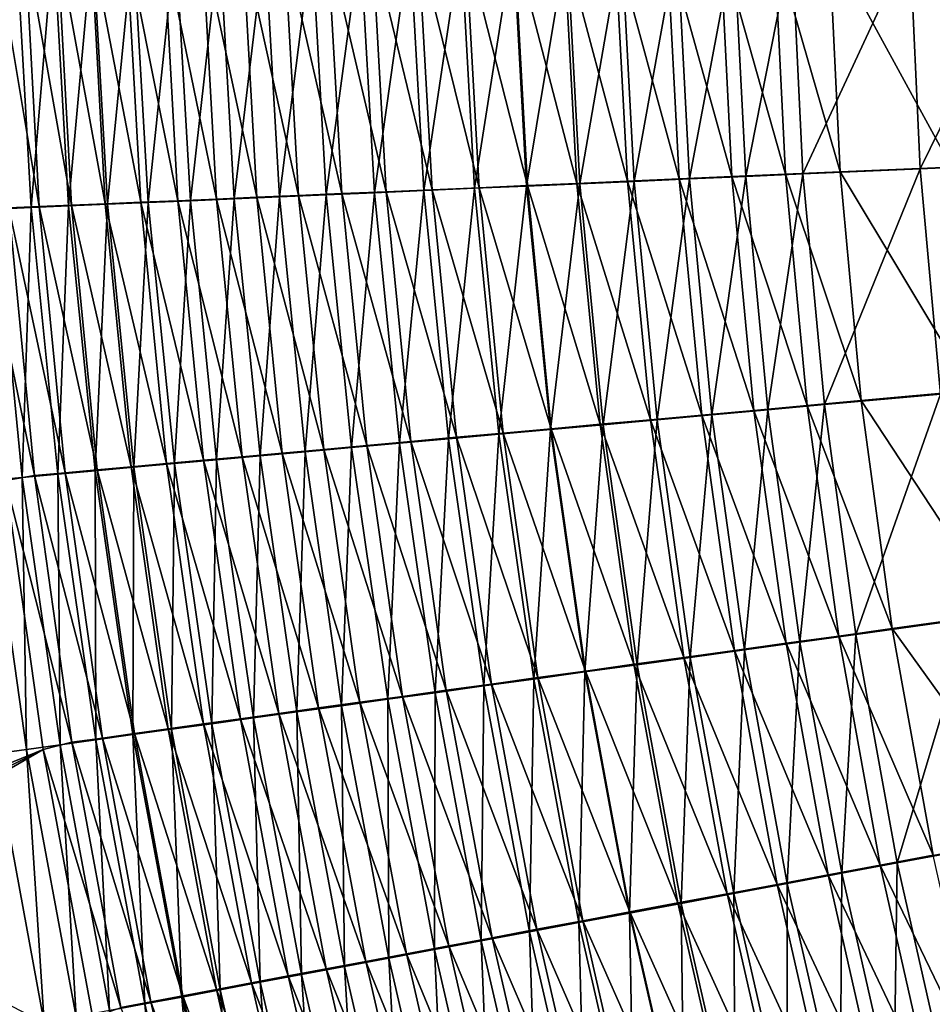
# Model space of a CAD drawing. Header units: metres. Extents: x -900 to 900, y -400 to 400.
# Tile 38 of 243: x -612 to -582, y -124 to -91. Entities that reach past the tile are written whole.
import ezdxf

# ---------------------------------------------------------------- set-up
doc = ezdxf.new("R2010")
doc.units = ezdxf.units.M

msp = doc.modelspace()

# ---------------------------------------------------------------- linework, layer by layer
at = {"layer": 'top'}
for points in [[(-611.748474, -97.157616, -461.339203), (-613.222351, -88.334953, -459.182892), (-612.755432, -97.200462, -459.620819)], [(-612.219482, -88.340233, -460.927124), (-613.222351, -88.334953, -459.182892), (-611.748474, -97.157616, -461.339203)], [(-613.188843, -97.236794, -464.669952), (-612.505981, -88.351822, -466.018188), (-612.011658, -97.186394, -466.402863)], [(-612.011658, -97.186394, -466.402863), (-612.505981, -88.351822, -466.018188), (-611.273193, -88.357323, -467.734375)], [(-611.158447, -88.345512, -462.636536), (-612.219482, -88.340233, -460.927124), (-610.683899, -97.112198, -463.024475)], [(-610.683899, -97.112198, -463.024475), (-612.219482, -88.340233, -460.927124), (-611.748474, -97.157616, -461.339203)], [(-612.011658, -97.186394, -466.402863), (-611.273193, -88.357323, -467.734375), (-610.777039, -97.133423, -468.096436)], [(-610.777039, -97.133423, -468.096436), (-611.273193, -88.357323, -467.734375), (-609.983215, -88.362785, -469.408051)], [(-610.040344, -88.350761, -464.309235), (-611.158447, -88.345512, -462.636536), (-609.563049, -97.064262, -464.674469)], [(-609.563049, -97.064262, -464.674469), (-611.158447, -88.345512, -462.636536), (-610.683899, -97.112198, -463.024475)], [(-610.777039, -97.133423, -468.096436), (-609.983215, -88.362785, -469.408051), (-609.486389, -97.077927, -469.748352)], [(-608.866516, -88.355995, -465.943298), (-610.040344, -88.350761, -464.309235), (-608.387512, -97.013863, -466.286987)], [(-608.387512, -97.013863, -466.286987), (-610.040344, -88.350761, -464.309235), (-609.563049, -97.064262, -464.674469)], [(-609.486389, -97.077927, -469.748352), (-609.983215, -88.362785, -469.408051), (-608.637512, -88.36821, -471.037292)], [(-609.486389, -97.077927, -469.748352), (-608.637512, -88.36821, -471.037292), (-608.141357, -97.019974, -471.356354)], [(-607.638245, -88.361198, -467.536865), (-608.866516, -88.355995, -465.943298), (-607.15863, -96.961075, -467.859894)], [(-607.15863, -96.961075, -467.859894), (-608.866516, -88.355995, -465.943298), (-608.387512, -97.013863, -466.286987)], [(-608.141357, -97.019974, -471.356354), (-608.637512, -88.36821, -471.037292), (-607.237732, -88.373589, -472.62027)], [(-608.141357, -97.019974, -471.356354), (-607.237732, -88.373589, -472.62027), (-606.743469, -96.959625, -472.918091)], [(-605.877991, -96.905945, -469.39093), (-606.356995, -88.366364, -469.088135), (-607.638245, -88.361198, -467.536865)], [(-605.877991, -96.905945, -469.39093), (-607.638245, -88.361198, -467.536865), (-607.15863, -96.961075, -467.859894)], [(-606.743469, -96.959625, -472.918091), (-607.237732, -88.373589, -472.62027), (-605.7854, -88.378922, -474.155121)], [(-606.743469, -96.959625, -472.918091), (-605.7854, -88.378922, -474.155121), (-605.294189, -96.896957, -474.431458)], [(-604.546936, -96.848549, -470.877991), (-606.356995, -88.366364, -469.088135), (-605.877991, -96.905945, -469.39093)], [(-604.546936, -96.848549, -470.877991), (-605.02417, -88.37149, -470.595337), (-606.356995, -88.366364, -469.088135)], [(-605.294189, -96.896957, -474.431458), (-605.7854, -88.378922, -474.155121), (-604.282104, -88.384193, -475.640198)], [(-605.294189, -96.896957, -474.431458), (-604.282104, -88.384193, -475.640198), (-603.79541, -96.832031, -475.894897)], [(-603.167114, -96.788933, -472.318939), (-605.02417, -88.37149, -470.595337), (-604.546936, -96.848549, -470.877991)], [(-603.167114, -96.788933, -472.318939), (-603.641357, -88.376564, -472.056763), (-605.02417, -88.37149, -470.595337)], [(-603.79541, -96.832031, -475.894897), (-604.282104, -88.384193, -475.640198), (-602.729614, -88.389412, -477.07373)], [(-603.79541, -96.832031, -475.894897), (-602.729614, -88.389412, -477.07373), (-602.248901, -96.764931, -477.307037)], [(-601.740051, -96.72718, -473.712372), (-603.641357, -88.376564, -472.056763), (-603.167114, -96.788933, -472.318939)], [(-601.740051, -96.72718, -473.712372), (-602.210022, -88.381584, -473.470764), (-603.641357, -88.376564, -472.056763)], [(-602.248901, -96.764931, -477.307037), (-602.729614, -88.389412, -477.07373), (-601.129761, -88.394554, -478.454132)], [(-602.248901, -96.764931, -477.307037), (-601.129761, -88.394554, -478.454132), (-600.656311, -96.695732, -478.666443)], [(-600.267456, -96.663353, -475.056946), (-602.210022, -88.381584, -473.470764), (-601.740051, -96.72718, -473.712372)], [(-600.267456, -96.663353, -475.056946), (-600.731873, -88.386551, -474.835693), (-602.210022, -88.381584, -473.470764)], [(-600.656311, -96.695732, -478.666443), (-601.129761, -88.394554, -478.454132), (-599.484192, -88.399628, -479.779846)], [(-598.75116, -96.597527, -476.351318), (-600.731873, -88.386551, -474.835693), (-600.267456, -96.663353, -475.056946)], [(-599.208496, -88.391449, -476.150055), (-600.731873, -88.386551, -474.835693), (-598.75116, -96.597527, -476.351318)], [(-600.656311, -96.695732, -478.666443), (-599.484192, -88.399628, -479.779846), (-599.019592, -96.624504, -479.971741)], [(-599.019592, -96.624504, -479.971741), (-599.484192, -88.399628, -479.779846), (-597.794922, -88.404617, -481.049316)], [(-597.192749, -96.529778, -477.594177), (-597.641724, -88.396278, -477.412292), (-599.208496, -88.391449, -476.150055)], [(-597.192749, -96.529778, -477.594177), (-599.208496, -88.391449, -476.150055), (-598.75116, -96.597527, -476.351318)], [(-599.019592, -96.624504, -479.971741), (-597.794922, -88.404617, -481.049316), (-597.340454, -96.551323, -481.221558)], [(-597.340454, -96.551323, -481.221558), (-597.794922, -88.404617, -481.049316), (-596.063843, -88.409531, -482.261169)], [(-595.593933, -96.460167, -478.78421), (-597.641724, -88.396278, -477.412292), (-597.192749, -96.529778, -477.594177)], [(-595.593933, -96.460167, -478.78421), (-596.033325, -88.401031, -478.621033), (-597.641724, -88.396278, -477.412292)], [(-597.340454, -96.551323, -481.221558), (-596.063843, -88.409531, -482.261169), (-595.620728, -96.476257, -482.414459)], [(-595.620728, -96.476257, -482.414459), (-596.063843, -88.409531, -482.261169), (-594.292908, -88.414345, -483.41394)], [(-593.956482, -96.388771, -479.920044), (-596.033325, -88.401031, -478.621033), (-595.593933, -96.460167, -478.78421)], [(-593.956482, -96.388771, -479.920044), (-594.385071, -88.405708, -479.774872), (-596.033325, -88.401031, -478.621033)], [(-595.620728, -96.476257, -482.414459), (-594.292908, -88.414345, -483.41394), (-593.862122, -96.399399, -483.549072)], [(-592.282104, -96.315659, -481.000366), (-594.385071, -88.405708, -479.774872), (-593.956482, -96.388771, -479.920044)], [(-592.282104, -96.315659, -481.000366), (-592.698853, -88.410294, -480.872498), (-594.385071, -88.405708, -479.774872)], [(-593.862122, -96.399399, -483.549072), (-594.292908, -88.414345, -483.41394), (-592.484131, -88.419067, -484.506409)], [(-593.862122, -96.399399, -483.549072), (-592.484131, -88.419067, -484.506409), (-592.066589, -96.320808, -484.624084)], [(-590.572449, -96.240913, -482.023956), (-592.698853, -88.410294, -480.872498), (-592.282104, -96.315659, -481.000366)], [(-590.572449, -96.240913, -482.023956), (-590.976624, -88.414787, -481.912659), (-592.698853, -88.410294, -480.872498)], [(-592.066589, -96.320808, -484.624084), (-592.484131, -88.419067, -484.506409), (-590.639526, -88.423683, -485.537262)], [(-592.066589, -96.320808, -484.624084), (-590.639526, -88.423683, -485.537262), (-590.236023, -96.240585, -485.638397)], [(-588.829468, -96.164604, -482.989746), (-590.976624, -88.414787, -481.912659), (-590.572449, -96.240913, -482.023956)], [(-588.829468, -96.164604, -482.989746), (-589.220337, -88.419182, -482.894196), (-590.976624, -88.414787, -481.912659)], [(-590.236023, -96.240585, -485.638397), (-590.639526, -88.423683, -485.537262), (-588.76123, -88.428192, -486.505371)], [(-590.236023, -96.240585, -485.638397), (-588.76123, -88.428192, -486.505371), (-588.372498, -96.158806, -486.591064)], [(-587.055115, -96.086823, -483.896851), (-589.220337, -88.419182, -482.894196), (-588.829468, -96.164604, -482.989746)], [(-587.055115, -96.086823, -483.896851), (-587.431885, -88.423477, -483.815979), (-589.220337, -88.419182, -482.894196)], [(-588.372498, -96.158806, -486.591064), (-588.76123, -88.428192, -486.505371), (-586.851379, -88.432594, -487.409637)], [(-588.372498, -96.158806, -486.591064), (-586.851379, -88.432594, -487.409637), (-586.478088, -96.075562, -487.48111)], [(-585.251343, -96.007637, -484.744293), (-587.431885, -88.423477, -483.815979), (-587.055115, -96.086823, -483.896851)], [(-585.251343, -96.007637, -484.744293), (-585.613464, -88.427666, -484.676941), (-587.431885, -88.423477, -483.815979)], [(-586.478088, -96.075562, -487.48111), (-586.851379, -88.432594, -487.409637), (-582.945679, -88.44104, -489.022522)], [(-586.478088, -96.075562, -487.48111), (-582.945679, -88.44104, -489.022522), (-582.604614, -95.905014, -489.069244)], [(-581.563232, -95.845436, -486.256439), (-585.613464, -88.427666, -484.676941), (-585.251343, -96.007637, -484.744293)], [(-581.563232, -95.845436, -486.256439), (-581.894714, -88.435707, -486.212646), (-585.613464, -88.427666, -484.676941)], [(-582.604614, -95.905014, -489.069244), (-582.945679, -88.44104, -489.022522), (-578.940186, -88.448975, -490.368622)], [(-582.604614, -95.905014, -489.069244), (-578.940186, -88.448975, -490.368622), (-578.632019, -95.72966, -490.394928)], [(-581.931702, -103.360077, -489.114227), (-582.604614, -95.905014, -489.069244), (-578.632019, -95.72966, -490.394928)], [(-586.341492, -103.740273, -483.972229), (-587.055115, -96.086823, -483.896851), (-588.829468, -96.164604, -482.989746)], [(-587.644653, -103.879082, -486.670746), (-588.372498, -96.158806, -486.591064), (-586.478088, -96.075562, -487.48111)], [(-587.644653, -103.879082, -486.670746), (-586.478088, -96.075562, -487.48111), (-585.767822, -103.708626, -487.54834)], [(-584.554443, -103.57814, -484.807861), (-585.251343, -96.007637, -484.744293), (-587.055115, -96.086823, -483.896851)], [(-584.554443, -103.57814, -484.807861), (-587.055115, -96.086823, -483.896851), (-586.341492, -103.740273, -483.972229)], [(-585.767822, -103.708626, -487.54834), (-586.478088, -96.075562, -487.48111), (-582.604614, -95.905014, -489.069244)], [(-585.767822, -103.708626, -487.54834), (-582.604614, -95.905014, -489.069244), (-581.931702, -103.360077, -489.114227)], [(-580.901794, -103.246628, -486.298828), (-581.563232, -95.845436, -486.256439), (-585.251343, -96.007637, -484.744293)], [(-580.901794, -103.246628, -486.298828), (-585.251343, -96.007637, -484.744293), (-584.554443, -103.57814, -484.807861)], [(-594.830444, -104.531326, -482.551971), (-595.620728, -96.476257, -482.414459), (-593.862122, -96.399399, -483.549072)], [(-593.183472, -104.360664, -480.050446), (-593.956482, -96.388771, -479.920044), (-595.593933, -96.460167, -478.78421)], [(-594.830444, -104.531326, -482.551971), (-593.862122, -96.399399, -483.549072), (-593.086182, -104.373055, -483.67099)], [(-591.522705, -104.210114, -481.115936), (-592.282104, -96.315659, -481.000366), (-593.956482, -96.388771, -479.920044)], [(-591.522705, -104.210114, -481.115936), (-593.956482, -96.388771, -479.920044), (-593.183472, -104.360664, -480.050446)], [(-593.086182, -104.373055, -483.67099), (-593.862122, -96.399399, -483.549072), (-592.066589, -96.320808, -484.624084)], [(-593.086182, -104.373055, -483.67099), (-592.066589, -96.320808, -484.624084), (-591.305847, -104.211472, -484.73111)], [(-589.827515, -104.056427, -482.125366), (-590.572449, -96.240913, -482.023956), (-592.282104, -96.315659, -481.000366)], [(-589.827515, -104.056427, -482.125366), (-592.282104, -96.315659, -481.000366), (-591.522705, -104.210114, -481.115936)], [(-591.305847, -104.211472, -484.73111), (-592.066589, -96.320808, -484.624084), (-590.236023, -96.240585, -485.638397)], [(-591.305847, -104.211472, -484.73111), (-590.236023, -96.240585, -485.638397), (-589.491333, -104.046753, -485.731354)], [(-588.099792, -103.899757, -483.077789), (-588.829468, -96.164604, -482.989746), (-590.572449, -96.240913, -482.023956)], [(-588.099792, -103.899757, -483.077789), (-590.572449, -96.240913, -482.023956), (-589.827515, -104.056427, -482.125366)], [(-589.491333, -104.046753, -485.731354), (-590.236023, -96.240585, -485.638397), (-588.372498, -96.158806, -486.591064)], [(-589.491333, -104.046753, -485.731354), (-588.372498, -96.158806, -486.591064), (-587.644653, -103.879082, -486.670746)], [(-586.341492, -103.740273, -483.972229), (-588.829468, -96.164604, -482.989746), (-588.099792, -103.899757, -483.077789)], [(-602.948303, -105.267609, -476.120331), (-603.79541, -96.832031, -475.894897), (-602.248901, -96.764931, -477.307037)], [(-600.912964, -105.061005, -473.926422), (-601.740051, -96.72718, -473.712372), (-603.167114, -96.788933, -472.318939)], [(-602.948303, -105.267609, -476.120331), (-602.248901, -96.764931, -477.307037), (-601.411011, -105.128212, -477.513702)], [(-601.411011, -105.128212, -477.513702), (-602.248901, -96.764931, -477.307037), (-600.656311, -96.695732, -478.666443)], [(-599.449219, -104.928406, -475.253113), (-600.267456, -96.663353, -475.056946), (-601.740051, -96.72718, -473.712372)], [(-599.449219, -104.928406, -475.253113), (-601.740051, -96.72718, -473.712372), (-600.912964, -105.061005, -473.926422)], [(-601.411011, -105.128212, -477.513702), (-600.656311, -96.695732, -478.666443), (-599.828857, -104.984734, -478.854889)], [(-599.828857, -104.984734, -478.854889), (-600.656311, -96.695732, -478.666443), (-599.019592, -96.624504, -479.971741)], [(-597.942749, -104.791931, -476.530182), (-598.75116, -96.597527, -476.351318), (-600.267456, -96.663353, -475.056946)], [(-597.942749, -104.791931, -476.530182), (-600.267456, -96.663353, -475.056946), (-599.449219, -104.928406, -475.253113)], [(-599.828857, -104.984734, -478.854889), (-599.019592, -96.624504, -479.971741), (-598.203491, -104.837318, -480.142578)], [(-598.203491, -104.837318, -480.142578), (-599.019592, -96.624504, -479.971741), (-597.340454, -96.551323, -481.221558)], [(-596.395203, -104.651718, -477.756256), (-597.192749, -96.529778, -477.594177), (-598.75116, -96.597527, -476.351318)], [(-596.395203, -104.651718, -477.756256), (-598.75116, -96.597527, -476.351318), (-597.942749, -104.791931, -476.530182)], [(-598.203491, -104.837318, -480.142578), (-597.340454, -96.551323, -481.221558), (-596.536804, -104.686134, -481.375366)], [(-596.536804, -104.686134, -481.375366), (-597.340454, -96.551323, -481.221558), (-595.620728, -96.476257, -482.414459)], [(-594.808228, -104.507912, -478.930115), (-595.593933, -96.460167, -478.78421), (-597.192749, -96.529778, -477.594177)], [(-597.192749, -96.529778, -477.594177), (-596.395203, -104.651718, -477.756256), (-594.808228, -104.507912, -478.930115)], [(-596.536804, -104.686134, -481.375366), (-595.620728, -96.476257, -482.414459), (-594.830444, -104.531326, -482.551971)], [(-593.183472, -104.360664, -480.050446), (-595.593933, -96.460167, -478.78421), (-594.808228, -104.507912, -478.930115)], [(-609.901245, -105.898041, -468.422577), (-610.777039, -97.133423, -468.096436), (-609.486389, -97.077927, -469.748352)], [(-609.563049, -97.064262, -464.674469), (-610.683899, -97.112198, -463.024475), (-608.706848, -105.767006, -465.004425)], [(-609.901245, -105.898041, -468.422577), (-609.486389, -97.077927, -469.748352), (-608.613892, -105.781311, -470.053619)], [(-607.533142, -105.660675, -466.596863), (-608.387512, -97.013863, -466.286987), (-609.563049, -97.064262, -464.674469)], [(-608.706848, -105.767006, -465.004425), (-607.533142, -105.660675, -466.596863), (-609.563049, -97.064262, -464.674469)], [(-608.613892, -105.781311, -470.053619), (-609.486389, -97.077927, -469.748352), (-608.141357, -97.019974, -471.356354)], [(-608.613892, -105.781311, -470.053619), (-608.141357, -97.019974, -471.356354), (-607.273376, -105.659767, -471.641022)], [(-606.307434, -105.549644, -468.149872), (-607.15863, -96.961075, -467.859894), (-608.387512, -97.013863, -466.286987)], [(-606.307434, -105.549644, -468.149872), (-608.387512, -97.013863, -466.286987), (-607.533142, -105.660675, -466.596863)], [(-607.273376, -105.659767, -471.641022), (-608.141357, -97.019974, -471.356354), (-606.743469, -96.959625, -472.918091)], [(-607.273376, -105.659767, -471.641022), (-606.743469, -96.959625, -472.918091), (-605.881226, -105.533539, -473.182587)], [(-605.031067, -105.434029, -469.661346), (-605.877991, -96.905945, -469.39093), (-607.15863, -96.961075, -467.859894)], [(-605.031067, -105.434029, -469.661346), (-607.15863, -96.961075, -467.859894), (-606.307434, -105.549644, -468.149872)], [(-605.881226, -105.533539, -473.182587), (-606.743469, -96.959625, -472.918091), (-605.294189, -96.896957, -474.431458)], [(-605.881226, -105.533539, -473.182587), (-605.294189, -96.896957, -474.431458), (-604.438965, -105.402771, -474.676178)], [(-603.705566, -105.313957, -471.129181), (-604.546936, -96.848549, -470.877991), (-605.877991, -96.905945, -469.39093)], [(-603.705566, -105.313957, -471.129181), (-605.877991, -96.905945, -469.39093), (-605.031067, -105.434029, -469.661346)], [(-604.438965, -105.402771, -474.676178), (-605.294189, -96.896957, -474.431458), (-603.79541, -96.832031, -475.894897)], [(-602.332275, -105.189568, -472.551331), (-603.167114, -96.788933, -472.318939), (-604.546936, -96.848549, -470.877991)], [(-602.332275, -105.189568, -472.551331), (-604.546936, -96.848549, -470.877991), (-603.705566, -105.313957, -471.129181)], [(-604.438965, -105.402771, -474.676178), (-603.79541, -96.832031, -475.894897), (-602.948303, -105.267609, -476.120331)], [(-600.912964, -105.061005, -473.926422), (-603.167114, -96.788933, -472.318939), (-602.332275, -105.189568, -472.551331)], [(-611.901001, -106.056458, -460.011993), (-612.755432, -97.200462, -459.620819), (-613.712524, -97.281593, -457.87912)], [(-613.712524, -97.281593, -457.87912), (-612.863892, -106.216515, -458.294708), (-611.901001, -106.056458, -460.011993)], [(-613.429077, -106.217979, -463.290131), (-613.188843, -97.236794, -464.669952), (-612.310364, -106.116508, -465.038605)], [(-612.310364, -106.116508, -465.038605), (-613.188843, -97.236794, -464.669952), (-612.011658, -97.186394, -466.402863)], [(-610.892212, -105.965019, -461.709869), (-611.748474, -97.157616, -461.339203), (-612.755432, -97.200462, -459.620819)], [(-610.892212, -105.965019, -461.709869), (-612.755432, -97.200462, -459.620819), (-611.901001, -106.056458, -460.011993)], [(-612.310364, -106.116508, -465.038605), (-612.011658, -97.186394, -466.402863), (-611.13385, -106.009819, -466.750183)], [(-611.13385, -106.009819, -466.750183), (-612.011658, -97.186394, -466.402863), (-610.777039, -97.133423, -468.096436)], [(-609.826965, -105.8685, -463.374725), (-610.683899, -97.112198, -463.024475), (-611.748474, -97.157616, -461.339203)], [(-609.826965, -105.8685, -463.374725), (-611.748474, -97.157616, -461.339203), (-610.892212, -105.965019, -461.709869)], [(-611.13385, -106.009819, -466.750183), (-610.777039, -97.133423, -468.096436), (-609.901245, -105.898041, -468.422577)], [(-610.683899, -97.112198, -463.024475), (-609.826965, -105.8685, -463.374725), (-608.706848, -105.767006, -465.004425)], [(-579.915283, -110.622688, -486.339081), (-580.901794, -103.246628, -486.298828), (-584.554443, -103.57814, -484.807861)], [(-583.527893, -111.122353, -484.866333), (-584.554443, -103.57814, -484.807861), (-586.341492, -103.740273, -483.972229)], [(-584.725952, -111.314888, -487.609985), (-585.767822, -103.708626, -487.54834), (-581.931702, -103.360077, -489.114227)], [(-584.725952, -111.314888, -487.609985), (-581.931702, -103.360077, -489.114227), (-580.931824, -110.789551, -489.156708)], [(-579.915283, -110.622688, -486.339081), (-584.554443, -103.57814, -484.807861), (-583.527893, -111.122353, -484.866333)], [(-587.035767, -111.607582, -483.157288), (-588.099792, -103.899757, -483.077789), (-589.827515, -104.056427, -482.125366)], [(-588.409973, -111.825043, -485.815125), (-589.491333, -104.046753, -485.731354), (-587.644653, -103.879082, -486.670746)], [(-588.409973, -111.825043, -485.815125), (-587.644653, -103.879082, -486.670746), (-586.582703, -111.571999, -486.743103)], [(-585.295837, -111.366898, -484.040894), (-586.341492, -103.740273, -483.972229), (-588.099792, -103.899757, -483.077789)], [(-585.295837, -111.366898, -484.040894), (-588.099792, -103.899757, -483.077789), (-587.035767, -111.607582, -483.157288)], [(-586.582703, -111.571999, -486.743103), (-587.644653, -103.879082, -486.670746), (-585.767822, -103.708626, -487.54834)], [(-586.582703, -111.571999, -486.743103), (-585.767822, -103.708626, -487.54834), (-584.725952, -111.314888, -487.609985)], [(-583.527893, -111.122353, -484.866333), (-586.341492, -103.740273, -483.972229), (-585.295837, -111.366898, -484.040894)], [(-590.424072, -112.076355, -481.219116), (-591.522705, -104.210114, -481.115936), (-593.183472, -104.360664, -480.050446)], [(-591.968445, -112.317894, -483.779602), (-593.086182, -104.373055, -483.67099), (-591.305847, -104.211472, -484.73111)], [(-591.968445, -112.317894, -483.779602), (-591.305847, -104.211472, -484.73111), (-590.205872, -112.073761, -484.826965)], [(-588.745789, -111.844147, -482.2164), (-589.827515, -104.056427, -482.125366), (-591.522705, -104.210114, -481.115936)], [(-588.745789, -111.844147, -482.2164), (-591.522705, -104.210114, -481.115936), (-590.424072, -112.076355, -481.219116)], [(-590.205872, -112.073761, -484.826965), (-591.305847, -104.211472, -484.73111), (-589.491333, -104.046753, -485.731354)], [(-590.205872, -112.073761, -484.826965), (-589.491333, -104.046753, -485.731354), (-588.409973, -111.825043, -485.815125)], [(-587.035767, -111.607582, -483.157288), (-589.827515, -104.056427, -482.125366), (-588.745789, -111.844147, -482.2164)], [(-595.386047, -112.791359, -481.511444), (-596.536804, -104.686134, -481.375366), (-594.830444, -104.531326, -482.551971)], [(-596.395203, -104.651718, -477.756256), (-593.678223, -112.526688, -479.059418), (-594.808228, -104.507912, -478.930115)], [(-595.386047, -112.791359, -481.511444), (-594.830444, -104.531326, -482.551971), (-593.69574, -112.557167, -482.674011)], [(-593.69574, -112.557167, -482.674011), (-594.830444, -104.531326, -482.551971), (-593.086182, -104.373055, -483.67099)], [(-592.068787, -112.30394, -480.166382), (-593.183472, -104.360664, -480.050446), (-594.808228, -104.507912, -478.930115)], [(-594.808228, -104.507912, -478.930115), (-593.678223, -112.526688, -479.059418), (-592.068787, -112.30394, -480.166382)], [(-593.69574, -112.557167, -482.674011), (-593.086182, -104.373055, -483.67099), (-591.968445, -112.317894, -483.779602)], [(-590.424072, -112.076355, -481.219116), (-593.183472, -104.360664, -480.050446), (-592.068787, -112.30394, -480.166382)], [(-598.648865, -113.243538, -479.020691), (-599.828857, -104.984734, -478.854889), (-598.203491, -104.837318, -480.142578)], [(-596.784973, -112.956779, -476.687744), (-597.942749, -104.791931, -476.530182), (-599.449219, -104.928406, -475.253113)], [(-598.648865, -113.243538, -479.020691), (-598.203491, -104.837318, -480.142578), (-597.037659, -113.020226, -480.293213)], [(-597.037659, -113.020226, -480.293213), (-598.203491, -104.837318, -480.142578), (-596.536804, -104.686134, -481.375366)], [(-595.250854, -112.744377, -477.899445), (-596.395203, -104.651718, -477.756256), (-597.942749, -104.791931, -476.530182)], [(-595.250854, -112.744377, -477.899445), (-597.942749, -104.791931, -476.530182), (-596.784973, -112.956779, -476.687744)], [(-597.037659, -113.020226, -480.293213), (-596.536804, -104.686134, -481.375366), (-595.386047, -112.791359, -481.511444)], [(-593.678223, -112.526688, -479.059418), (-596.395203, -104.651718, -477.756256), (-595.250854, -112.744377, -477.899445)], [(-601.140015, -113.560097, -472.754913), (-602.332275, -105.189568, -472.551331), (-603.705566, -105.313957, -471.129181)], [(-601.743042, -113.672569, -476.317902), (-602.948303, -105.267609, -476.120331), (-601.411011, -105.128212, -477.513702)], [(-599.73114, -113.364861, -474.114227), (-600.912964, -105.061005, -473.926422), (-602.332275, -105.189568, -472.551331)], [(-599.73114, -113.364861, -474.114227), (-602.332275, -105.189568, -472.551331), (-601.140015, -113.560097, -472.754913)], [(-601.743042, -113.672569, -476.317902), (-601.411011, -105.128212, -477.513702), (-600.217896, -113.46106, -477.695129)], [(-600.217896, -113.46106, -477.695129), (-601.411011, -105.128212, -477.513702), (-599.828857, -104.984734, -478.854889)], [(-598.278931, -113.163689, -475.425598), (-599.449219, -104.928406, -475.253113), (-600.912964, -105.061005, -473.926422)], [(-598.278931, -113.163689, -475.425598), (-600.912964, -105.061005, -473.926422), (-599.73114, -113.364861, -474.114227)], [(-600.217896, -113.46106, -477.695129), (-599.828857, -104.984734, -478.854889), (-598.648865, -113.243538, -479.020691)], [(-596.784973, -112.956779, -476.687744), (-599.449219, -104.928406, -475.253113), (-598.278931, -113.163689, -475.425598)], [(-605.09021, -114.107948, -468.402924), (-606.307434, -105.549644, -468.149872), (-607.533142, -105.660675, -466.596863)], [(-606.038391, -114.268654, -471.889496), (-607.273376, -105.659767, -471.641022), (-605.881226, -105.533539, -473.182587)], [(-603.821045, -113.931847, -469.897583), (-605.031067, -105.434029, -469.661346), (-606.307434, -105.549644, -468.149872)], [(-603.821045, -113.931847, -469.897583), (-606.307434, -105.549644, -468.149872), (-605.09021, -114.107948, -468.402924)], [(-606.038391, -114.268654, -471.889496), (-605.881226, -105.533539, -473.182587), (-604.655029, -114.076591, -473.413696)], [(-604.655029, -114.076591, -473.413696), (-605.881226, -105.533539, -473.182587), (-604.438965, -105.402771, -474.676178)], [(-602.503845, -113.749161, -471.348907), (-603.705566, -105.313957, -471.129181), (-605.031067, -105.434029, -469.661346)], [(-602.503845, -113.749161, -471.348907), (-605.031067, -105.434029, -469.661346), (-603.821045, -113.931847, -469.897583)], [(-604.655029, -114.076591, -473.413696), (-604.438965, -105.402771, -474.676178), (-603.222656, -113.877823, -474.89032)], [(-603.222656, -113.877823, -474.89032), (-604.438965, -105.402771, -474.676178), (-602.948303, -105.267609, -476.120331)], [(-601.140015, -113.560097, -472.754913), (-603.705566, -105.313957, -471.129181), (-602.503845, -113.749161, -471.348907)], [(-603.222656, -113.877823, -474.89032), (-602.948303, -105.267609, -476.120331), (-601.743042, -113.672569, -476.317902)], [(-609.879761, -114.802483, -467.052429), (-611.13385, -106.009819, -466.750183), (-609.901245, -105.898041, -468.422577)], [(-608.595093, -114.59481, -463.679565), (-609.826965, -105.8685, -463.374725), (-610.892212, -105.965019, -461.709869)], [(-608.652283, -114.631805, -468.706665), (-609.901245, -105.898041, -468.422577), (-608.613892, -105.781311, -470.053619)], [(-609.879761, -114.802483, -467.052429), (-609.901245, -105.898041, -468.422577), (-608.652283, -114.631805, -468.706665)], [(-608.706848, -105.767006, -465.004425), (-609.826965, -105.8685, -463.374725), (-607.478638, -114.439621, -465.29184)], [(-607.478638, -114.439621, -465.29184), (-609.826965, -105.8685, -463.374725), (-608.595093, -114.59481, -463.679565)], [(-606.309875, -114.277267, -466.866974), (-607.533142, -105.660675, -466.596863), (-608.706848, -105.767006, -465.004425)], [(-607.478638, -114.439621, -465.29184), (-606.309875, -114.277267, -466.866974), (-608.706848, -105.767006, -465.004425)], [(-608.652283, -114.631805, -468.706665), (-608.613892, -105.781311, -470.053619), (-607.371338, -114.453789, -470.319763)], [(-607.371338, -114.453789, -470.319763), (-608.613892, -105.781311, -470.053619), (-607.273376, -105.659767, -471.641022)], [(-607.533142, -105.660675, -466.596863), (-606.309875, -114.277267, -466.866974), (-605.09021, -114.107948, -468.402924)], [(-607.371338, -114.453789, -470.319763), (-607.273376, -105.659767, -471.641022), (-606.038391, -114.268654, -471.889496)], [(-611.619263, -115.12542, -458.653259), (-612.863892, -106.216515, -458.294708), (-666.55957, -137.615982, -352.067627)], [(-612.168457, -115.12104, -463.62912), (-613.429077, -106.217979, -463.290131), (-612.310364, -106.116508, -465.038605)], [(-613.226685, -115.268509, -461.864471), (-613.429077, -106.217979, -463.290131), (-612.168457, -115.12104, -463.62912)], [(-612.863892, -106.216515, -458.294708), (-610.665344, -114.882912, -460.35199), (-611.901001, -106.056458, -460.011993)], [(-612.863892, -106.216515, -458.294708), (-611.619263, -115.12542, -458.653259), (-610.665344, -114.882912, -460.35199)], [(-611.052368, -114.96563, -465.359192), (-612.310364, -106.116508, -465.038605), (-611.13385, -106.009819, -466.750183)], [(-612.168457, -115.12104, -463.62912), (-612.310364, -106.116508, -465.038605), (-611.052368, -114.96563, -465.359192)], [(-609.657776, -114.742638, -462.032257), (-610.892212, -105.965019, -461.709869), (-611.901001, -106.056458, -460.011993)], [(-611.901001, -106.056458, -460.011993), (-610.665344, -114.882912, -460.35199), (-609.657776, -114.742638, -462.032257)], [(-611.052368, -114.96563, -465.359192), (-611.13385, -106.009819, -466.750183), (-609.879761, -114.802483, -467.052429)], [(-608.595093, -114.59481, -463.679565), (-610.892212, -105.965019, -461.709869), (-609.657776, -114.742638, -462.032257)], [(-583.355469, -118.877457, -487.666016), (-584.725952, -111.314888, -487.609985), (-580.931824, -110.789551, -489.156708)], [(-578.606689, -117.957001, -486.377167), (-579.915283, -110.622688, -486.339081), (-583.527893, -111.122353, -484.866333)], [(-583.355469, -118.877457, -487.666016), (-580.931824, -110.789551, -489.156708), (-579.608154, -118.176758, -489.196686)], [(-583.921448, -118.949768, -484.102783), (-585.295837, -111.366898, -484.040894), (-587.035767, -111.607582, -483.157288)], [(-585.189697, -119.220543, -486.808105), (-586.582703, -111.571999, -486.743103), (-584.725952, -111.314888, -487.609985)], [(-582.174866, -118.623451, -484.919708), (-583.527893, -111.122353, -484.866333), (-585.295837, -111.366898, -484.040894)], [(-582.174866, -118.623451, -484.919708), (-585.295837, -111.366898, -484.040894), (-583.921448, -118.949768, -484.102783)], [(-585.189697, -119.220543, -486.808105), (-584.725952, -111.314888, -487.609985), (-583.355469, -118.877457, -487.666016)], [(-578.606689, -117.957001, -486.377167), (-583.527893, -111.122353, -484.866333), (-582.174866, -118.623451, -484.919708)], [(-585.640686, -119.271034, -483.228271), (-587.035767, -111.607582, -483.157288), (-588.745789, -111.844147, -482.2164)], [(-586.995239, -119.558319, -485.889679), (-588.409973, -111.825043, -485.815125), (-586.582703, -111.571999, -486.743103)], [(-583.921448, -118.949768, -484.102783), (-587.035767, -111.607582, -483.157288), (-585.640686, -119.271034, -483.228271)], [(-586.995239, -119.558319, -485.889679), (-586.582703, -111.571999, -486.743103), (-585.189697, -119.220543, -486.808105)], [(-588.989624, -119.897064, -481.309906), (-590.424072, -112.076355, -481.219116), (-592.068787, -112.30394, -480.166382)], [(-590.512329, -120.216515, -483.874969), (-591.968445, -112.317894, -483.779602), (-590.205872, -112.073761, -484.826965)], [(-590.512329, -120.216515, -483.874969), (-590.205872, -112.073761, -484.826965), (-588.770081, -119.890427, -484.911652)], [(-587.330627, -119.586914, -482.297028), (-588.745789, -111.844147, -482.2164), (-590.424072, -112.076355, -481.219116)], [(-587.330627, -119.586914, -482.297028), (-590.424072, -112.076355, -481.219116), (-588.989624, -119.897064, -481.309906)], [(-588.770081, -119.890427, -484.911652), (-590.205872, -112.073761, -484.826965), (-588.409973, -111.825043, -485.815125)], [(-588.770081, -119.890427, -484.911652), (-588.409973, -111.825043, -485.815125), (-586.995239, -119.558319, -485.889679)], [(-585.640686, -119.271034, -483.228271), (-588.745789, -111.844147, -482.2164), (-587.330627, -119.586914, -482.297028)], [(-592.220154, -120.53624, -482.780579), (-593.69574, -112.557167, -482.674011), (-591.968445, -112.317894, -483.779602)], [(-593.678223, -112.526688, -479.059418), (-590.615784, -120.201172, -480.267853), (-592.068787, -112.30394, -480.166382)], [(-592.220154, -120.53624, -482.780579), (-591.968445, -112.317894, -483.779602), (-590.512329, -120.216515, -483.874969)], [(-592.068787, -112.30394, -480.166382), (-590.615784, -120.201172, -480.267853), (-588.989624, -119.897064, -481.309906)], [(-593.763245, -120.790031, -478.023712), (-595.250854, -112.744377, -477.899445), (-596.784973, -112.956779, -476.687744)], [(-593.891785, -120.849297, -481.629761), (-595.386047, -112.791359, -481.511444), (-593.69574, -112.557167, -482.674011)], [(-592.20752, -120.498924, -479.172028), (-593.678223, -112.526688, -479.059418), (-595.250854, -112.744377, -477.899445)], [(-592.20752, -120.498924, -479.172028), (-595.250854, -112.744377, -477.899445), (-593.763245, -120.790031, -478.023712)], [(-593.891785, -120.849297, -481.629761), (-593.69574, -112.557167, -482.674011), (-592.220154, -120.53624, -482.780579)], [(-590.615784, -120.201172, -480.267853), (-593.678223, -112.526688, -479.059418), (-592.20752, -120.498924, -479.172028)], [(-597.119934, -121.454124, -479.163849), (-598.648865, -113.243538, -479.020691), (-597.037659, -113.020226, -480.293213)], [(-595.281311, -121.074203, -476.824066), (-596.784973, -112.956779, -476.687744), (-598.278931, -113.163689, -475.425598)], [(-597.119934, -121.454124, -479.163849), (-597.037659, -113.020226, -480.293213), (-595.525635, -121.155357, -480.423737)], [(-595.525635, -121.155357, -480.423737), (-597.037659, -113.020226, -480.293213), (-595.386047, -112.791359, -481.511444)], [(-593.763245, -120.790031, -478.023712), (-596.784973, -112.956779, -476.687744), (-595.281311, -121.074203, -476.824066)], [(-595.525635, -121.155357, -480.423737), (-595.386047, -112.791359, -481.511444), (-593.891785, -120.849297, -481.629761)], [(-598.198303, -121.620544, -474.275818), (-599.73114, -113.364861, -474.114227), (-601.140015, -113.560097, -472.754913)], [(-598.673096, -121.745285, -477.851379), (-600.217896, -113.46106, -477.695129), (-598.648865, -113.243538, -479.020691)], [(-596.760193, -121.351135, -475.574341), (-598.278931, -113.163689, -475.425598), (-599.73114, -113.364861, -474.114227)], [(-596.760193, -121.351135, -475.574341), (-599.73114, -113.364861, -474.114227), (-598.198303, -121.620544, -474.275818)], [(-598.673096, -121.745285, -477.851379), (-598.648865, -113.243538, -479.020691), (-597.119934, -121.454124, -479.163849)], [(-595.281311, -121.074203, -476.824066), (-598.278931, -113.163689, -475.425598), (-596.760193, -121.351135, -475.574341)], [(-601.64917, -122.303551, -475.073883), (-603.222656, -113.877823, -474.89032), (-601.743042, -113.672569, -476.317902)], [(-599.593933, -121.882126, -472.929657), (-601.140015, -113.560097, -472.754913), (-602.503845, -113.749161, -471.348907)], [(-600.183411, -122.028526, -476.48764), (-601.743042, -113.672569, -476.317902), (-600.217896, -113.46106, -477.695129)], [(-601.64917, -122.303551, -475.073883), (-601.743042, -113.672569, -476.317902), (-600.183411, -122.028526, -476.48764)], [(-599.593933, -121.882126, -472.929657), (-598.198303, -121.620544, -474.275818), (-601.140015, -113.560097, -472.754913)], [(-600.183411, -122.028526, -476.48764), (-600.217896, -113.46106, -477.695129), (-598.673096, -121.745285, -477.851379)], [(-602.251709, -122.380653, -470.09964), (-603.821045, -113.931847, -469.897583), (-605.09021, -114.107948, -468.402924)], [(-603.068665, -122.57003, -473.61145), (-604.655029, -114.076591, -473.413696), (-603.222656, -113.877823, -474.89032)], [(-600.945618, -122.13559, -471.53717), (-602.503845, -113.749161, -471.348907), (-603.821045, -113.931847, -469.897583)], [(-600.945618, -122.13559, -471.53717), (-603.821045, -113.931847, -469.897583), (-602.251709, -122.380653, -470.09964)], [(-603.068665, -122.57003, -473.61145), (-603.222656, -113.877823, -474.89032), (-601.64917, -122.303551, -475.073883)], [(-599.593933, -121.882126, -472.929657), (-602.503845, -113.749161, -471.348907), (-600.945618, -122.13559, -471.53717)], [(-606.309875, -114.277267, -466.866974), (-607.478638, -114.439621, -465.29184), (-604.721558, -122.844498, -467.097351)], [(-605.762756, -123.076202, -470.546783), (-607.371338, -114.453789, -470.319763), (-606.038391, -114.268654, -471.889496)], [(-605.09021, -114.107948, -468.402924), (-606.309875, -114.277267, -466.866974), (-603.510803, -122.617043, -468.619049)], [(-603.510803, -122.617043, -468.619049), (-606.309875, -114.277267, -466.866974), (-604.721558, -122.844498, -467.097351)], [(-604.440369, -122.827675, -472.101746), (-606.038391, -114.268654, -471.889496), (-604.655029, -114.076591, -473.413696)], [(-605.762756, -123.076202, -470.546783), (-606.038391, -114.268654, -471.889496), (-604.440369, -122.827675, -472.101746)], [(-602.251709, -122.380653, -470.09964), (-605.09021, -114.107948, -468.402924), (-603.510803, -122.617043, -468.619049)], [(-604.440369, -122.827675, -472.101746), (-604.655029, -114.076591, -473.413696), (-603.068665, -122.57003, -473.61145)], [(-608.25354, -123.544815, -467.309601), (-609.879761, -114.802483, -467.052429), (-608.652283, -114.631805, -468.706665)], [(-606.992249, -123.271576, -463.938965), (-608.595093, -114.59481, -463.679565), (-609.657776, -114.742638, -462.032257)], [(-607.034302, -123.315346, -468.9487), (-608.652283, -114.631805, -468.706665), (-607.371338, -114.453789, -470.319763)], [(-608.25354, -123.544815, -467.309601), (-608.652283, -114.631805, -468.706665), (-607.034302, -123.315346, -468.9487)], [(-605.882507, -123.062767, -465.536652), (-607.478638, -114.439621, -465.29184), (-608.595093, -114.59481, -463.679565)], [(-605.882507, -123.062767, -465.536652), (-608.595093, -114.59481, -463.679565), (-606.992249, -123.271576, -463.938965)], [(-604.721558, -122.844498, -467.097351), (-607.478638, -114.439621, -465.29184), (-605.882507, -123.062767, -465.536652)], [(-607.034302, -123.315346, -468.9487), (-607.371338, -114.453789, -470.319763), (-605.762756, -123.076202, -470.546783)], [(-610.529358, -123.973679, -463.917053), (-612.168457, -115.12104, -463.62912), (-611.052368, -114.96563, -465.359192)], [(-611.619263, -115.12542, -458.653259), (-609.052673, -123.659813, -460.640778), (-610.665344, -114.882912, -460.35199)], [(-609.419067, -123.764351, -465.631683), (-611.052368, -114.96563, -465.359192), (-609.879761, -114.802483, -467.052429)], [(-610.529358, -123.973679, -463.917053), (-611.052368, -114.96563, -465.359192), (-609.419067, -123.764351, -465.631683)], [(-610.665344, -114.882912, -460.35199), (-608.049438, -123.47068, -462.306335), (-609.657776, -114.742638, -462.032257)], [(-610.665344, -114.882912, -460.35199), (-609.052673, -123.659813, -460.640778), (-608.049438, -123.47068, -462.306335)], [(-609.419067, -123.764351, -465.631683), (-609.879761, -114.802483, -467.052429), (-608.25354, -123.544815, -467.309601)], [(-609.657776, -114.742638, -462.032257), (-608.049438, -123.47068, -462.306335), (-606.992249, -123.271576, -463.938965)], [(-665.998169, -141.922043, -352.064087), (-611.619263, -115.12542, -458.653259), (-666.55957, -137.615982, -352.067627)], [(-611.619263, -115.12542, -458.653259), (-665.998169, -141.922043, -352.064087), (-665.333252, -146.213226, -352.063232)], [(-609.978149, -123.998863, -458.955475), (-611.619263, -115.12542, -458.653259), (-665.333252, -146.213226, -352.063232)], [(-611.583008, -124.172516, -462.167847), (-613.226685, -115.268509, -461.864471), (-612.168457, -115.12104, -463.62912)], [(-612.775635, -123.566879, -460.368866), (-613.226685, -115.268509, -461.864471), (-611.583008, -124.172516, -462.167847)], [(-611.583008, -124.172516, -462.167847), (-612.168457, -115.12104, -463.62912), (-610.529358, -123.973679, -463.917053)], [(-611.619263, -115.12542, -458.653259), (-609.978149, -123.998863, -458.955475), (-609.052673, -123.659813, -460.640778)], [(-581.659546, -126.37944, -487.716431), (-583.355469, -118.877457, -487.666016), (-579.608154, -118.176758, -489.196686)], [(-583.469055, -126.807709, -486.865723), (-585.189697, -119.220543, -486.808105), (-583.355469, -118.877457, -487.666016)], [(-580.498474, -126.064629, -484.967926), (-582.174866, -118.623451, -484.919708), (-583.921448, -118.949768, -484.102783)], [(-583.469055, -126.807709, -486.865723), (-583.355469, -118.877457, -487.666016), (-581.659546, -126.37944, -487.716431)], [(-585.250366, -127.229431, -485.954987), (-586.995239, -119.558319, -485.889679), (-585.189697, -119.220543, -486.808105)], [(-582.221497, -126.471954, -484.157928), (-583.921448, -118.949768, -484.102783), (-585.640686, -119.271034, -483.228271)], [(-585.250366, -127.229431, -485.954987), (-585.189697, -119.220543, -486.808105), (-583.469055, -126.807709, -486.865723)], [(-580.498474, -126.064629, -484.967926), (-583.921448, -118.949768, -484.102783), (-582.221497, -126.471954, -484.157928)], [(-585.585388, -127.267532, -482.367249), (-587.330627, -119.586914, -482.297028), (-588.989624, -119.897064, -481.309906)], [(-587.001709, -127.644173, -484.985138), (-588.770081, -119.890427, -484.911652), (-586.995239, -119.558319, -485.889679)], [(-583.917725, -126.873062, -483.290741), (-585.640686, -119.271034, -483.228271), (-587.330627, -119.586914, -482.297028)], [(-583.917725, -126.873062, -483.290741), (-587.330627, -119.586914, -482.297028), (-585.585388, -127.267532, -482.367249)], [(-587.001709, -127.644173, -484.985138), (-586.995239, -119.558319, -485.889679), (-585.250366, -127.229431, -485.954987)], [(-582.221497, -126.471954, -484.157928), (-585.640686, -119.271034, -483.228271), (-583.917725, -126.873062, -483.290741)], [(-590.615784, -120.201172, -480.267853), (-587.222717, -127.654953, -481.388306), (-588.989624, -119.897064, -481.309906)], [(-588.721252, -128.051498, -483.957062), (-590.512329, -120.216515, -483.874969), (-588.770081, -119.890427, -484.911652)], [(-588.989624, -119.897064, -481.309906), (-587.222717, -127.654953, -481.388306), (-585.585388, -127.267532, -482.367249)], [(-588.721252, -128.051498, -483.957062), (-588.770081, -119.890427, -484.911652), (-587.001709, -127.644173, -484.985138)], [(-590.407043, -128.450989, -482.871704), (-592.220154, -120.53624, -482.780579), (-590.512329, -120.216515, -483.874969)], [(-588.827942, -128.034912, -480.354858), (-590.615784, -120.201172, -480.267853), (-592.20752, -120.498924, -479.172028)], [(-587.222717, -127.654953, -481.388306), (-590.615784, -120.201172, -480.267853), (-588.827942, -128.034912, -480.354858)], [(-590.407043, -128.450989, -482.871704), (-590.512329, -120.216515, -483.874969), (-588.721252, -128.051498, -483.957062)], [(-592.057495, -128.842239, -481.730286), (-593.891785, -120.849297, -481.629761), (-592.220154, -120.53624, -482.780579)], [(-590.399597, -128.407028, -479.268036), (-592.20752, -120.498924, -479.172028), (-593.763245, -120.790031, -478.023712)], [(-592.057495, -128.842239, -481.730286), (-592.220154, -120.53624, -482.780579), (-590.407043, -128.450989, -482.871704)], [(-588.827942, -128.034912, -480.354858), (-592.20752, -120.498924, -479.172028), (-590.399597, -128.407028, -479.268036)], [(-593.671021, -129.224854, -480.534088), (-595.525635, -121.155357, -480.423737), (-593.891785, -120.849297, -481.629761)], [(-591.935974, -128.77095, -478.129028), (-593.763245, -120.790031, -478.023712), (-595.281311, -121.074203, -476.824066)], [(-593.671021, -129.224854, -480.534088), (-593.891785, -120.849297, -481.629761), (-592.057495, -128.842239, -481.730286)], [(-590.399597, -128.407028, -479.268036), (-593.763245, -120.790031, -478.023712), (-591.935974, -128.77095, -478.129028)], [(-595.24585, -129.598465, -479.284393), (-597.119934, -121.454124, -479.163849), (-595.525635, -121.155357, -480.423737)], [(-593.435547, -129.126297, -476.939087), (-595.281311, -121.074203, -476.824066), (-596.760193, -121.351135, -475.574341)], [(-595.24585, -129.598465, -479.284393), (-595.525635, -121.155357, -480.423737), (-593.671021, -129.224854, -480.534088)], [(-591.935974, -128.77095, -478.129028), (-595.281311, -121.074203, -476.824066), (-593.435547, -129.126297, -476.939087)], [(-596.780457, -129.962692, -477.982422), (-598.673096, -121.745285, -477.851379), (-597.119934, -121.454124, -479.163849)], [(-594.89679, -129.472717, -475.699402), (-596.760193, -121.351135, -475.574341), (-598.198303, -121.620544, -474.275818)], [(-596.780457, -129.962692, -477.982422), (-597.119934, -121.454124, -479.163849), (-595.24585, -129.598465, -479.284393)], [(-593.435547, -129.126297, -476.939087), (-596.760193, -121.351135, -475.574341), (-594.89679, -129.472717, -475.699402)], [(-598.273132, -130.317123, -476.629517), (-600.183411, -122.028526, -476.48764), (-598.673096, -121.745285, -477.851379)], [(-596.318115, -129.80983, -474.411163), (-598.198303, -121.620544, -474.275818), (-599.593933, -121.882126, -472.929657)], [(-598.273132, -130.317123, -476.629517), (-598.673096, -121.745285, -477.851379), (-596.780457, -129.962692, -477.982422)], [(-596.318115, -129.80983, -474.411163), (-594.89679, -129.472717, -475.699402), (-598.198303, -121.620544, -474.275818)], [(-599.03479, -130.454681, -471.69397), (-600.945618, -122.13559, -471.53717), (-602.251709, -122.380653, -470.09964)], [(-599.722229, -130.661392, -475.226898), (-601.64917, -122.303551, -475.073883), (-600.183411, -122.028526, -476.48764)], [(-597.697937, -130.137268, -473.075623), (-599.593933, -121.882126, -472.929657), (-600.945618, -122.13559, -471.53717)], [(-597.697937, -130.137268, -473.075623), (-600.945618, -122.13559, -471.53717), (-599.03479, -130.454681, -471.69397)], [(-599.722229, -130.661392, -475.226898), (-600.183411, -122.028526, -476.48764), (-598.273132, -130.317123, -476.629517)], [(-597.697937, -130.137268, -473.075623), (-596.318115, -129.80983, -474.411163), (-599.593933, -121.882126, -472.929657)], [(-603.510803, -122.617043, -468.619049), (-600.327026, -130.761688, -470.267548), (-602.251709, -122.380653, -470.09964)], [(-601.12616, -130.995117, -473.775848), (-603.068665, -122.57003, -473.61145), (-601.64917, -122.303551, -475.073883)], [(-600.327026, -130.761688, -470.267548), (-599.03479, -130.454681, -471.69397), (-602.251709, -122.380653, -470.09964)], [(-601.12616, -130.995117, -473.775848), (-601.64917, -122.303551, -475.073883), (-599.722229, -130.661392, -475.226898)], [(-602.772278, -131.343216, -467.288025), (-604.721558, -122.844498, -467.097351), (-605.882507, -123.062767, -465.536652)], [(-603.792114, -131.62941, -470.734711), (-605.762756, -123.076202, -470.546783), (-604.440369, -122.827675, -472.101746)], [(-604.721558, -122.844498, -467.097351), (-601.573303, -131.057983, -468.798218), (-603.510803, -122.617043, -468.619049)], [(-601.573303, -131.057983, -468.798218), (-604.721558, -122.844498, -467.097351), (-602.772278, -131.343216, -467.288025)], [(-602.483276, -131.317902, -472.277802), (-604.440369, -122.827675, -472.101746), (-603.068665, -122.57003, -473.61145)], [(-603.792114, -131.62941, -470.734711), (-604.440369, -122.827675, -472.101746), (-602.483276, -131.317902, -472.277802)], [(-601.573303, -131.057983, -468.798218), (-600.327026, -130.761688, -470.267548), (-603.510803, -122.617043, -468.619049)], [(-602.483276, -131.317902, -472.277802), (-603.068665, -122.57003, -473.61145), (-601.12616, -130.995117, -473.775848)], [(-605.05127, -131.929306, -469.148651), (-607.034302, -123.315346, -468.9487), (-605.762756, -123.076202, -470.546783)], [(-603.922546, -131.617081, -465.738922), (-605.882507, -123.062767, -465.536652), (-606.992249, -123.271576, -463.938965)], [(-602.772278, -131.343216, -467.288025), (-605.882507, -123.062767, -465.536652), (-603.922546, -131.617081, -465.738922)], [(-605.05127, -131.929306, -469.148651), (-605.762756, -123.076202, -470.546783), (-603.792114, -131.62941, -470.734711)], [(-609.052673, -123.659813, -460.640778), (-606.071411, -132.129364, -462.532104), (-608.049438, -123.47068, -462.306335)], [(-606.259277, -132.217224, -467.521759), (-608.25354, -123.544815, -467.309601), (-607.034302, -123.315346, -468.9487)], [(-608.049438, -123.47068, -462.306335), (-605.022705, -131.879227, -464.152954), (-606.992249, -123.271576, -463.938965)], [(-608.049438, -123.47068, -462.306335), (-606.071411, -132.129364, -462.532104), (-605.022705, -131.879227, -464.152954)], [(-606.259277, -132.217224, -467.521759), (-607.034302, -123.315346, -468.9487), (-605.05127, -131.929306, -469.148651)], [(-606.992249, -123.271576, -463.938965), (-605.022705, -131.879227, -464.152954), (-603.922546, -131.617081, -465.738922)], [(-607.414673, -132.492859, -465.85614), (-609.419067, -123.764351, -465.631683), (-608.25354, -123.544815, -467.309601)], [(-607.414673, -132.492859, -465.85614), (-608.25354, -123.544815, -467.309601), (-606.259277, -132.217224, -467.521759)]]:
    msp.add_3dface(points, dxfattribs=at)

doc.saveas('drawing.dxf')
